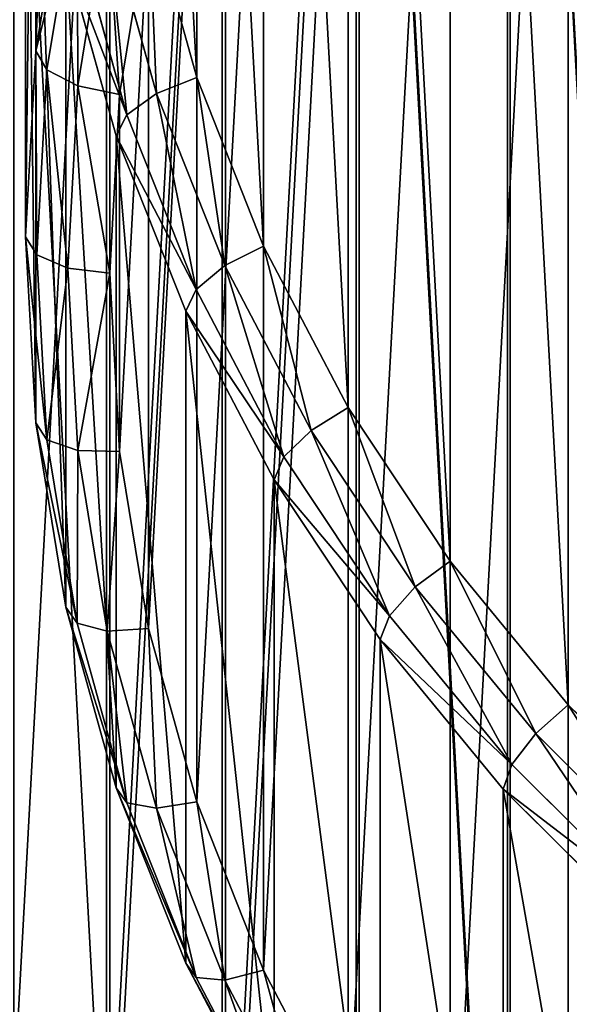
# Model space of a CAD drawing. Extents: x 61 to 680, y 107 to 1063.
# Tile 27 of 186: x 236.55 to 243.74, y 264.43 to 277.3. Entities that reach past the tile are written whole.
import ezdxf

# ---------------------------------------------------------------- set-up
doc = ezdxf.new("R2010")
doc.units = 0
doc.layers.get('0').update_dxf_attribs({"color": 13, "linetype": 'CONTINUOUS'})

# ---------------------------------------------------------------- blocks, each defined once
blk = doc.blocks.new('GROUP_1')
mesh = blk.add_polyface()
corners = [(1.001, 102.63), (1.446, 90.161), (1, 96.387), (1.45, 108.857), (2.338, 83.982), (2.344, 115.038), (3.67, 77.883), (7.455, 138.96), (5.436, 71.895), (7.627, 66.049), (14.036, 162.523), (10.231, 60.378), (13.442, 54.587), (20.372, 44.689), (15.351, 166.309), (22.061, 185.635), (32.574, 32.487), (31.499, 208.206), (42.314, 230.151), (46.71, 22.589), (54.465, 251.385), (59.3, 16.718), (67.906, 271.827), (87.382, 10.088), (82.584, 291.399), (98.444, 310.027), (89.323, 9.63), (133.698, 3.303), (99.039, 310.644), (115.426, 327.639), (119.918, 331.755), (123.776, 334.963), (128.228, 338.286), (132.849, 341.37), (137.625, 344.207), (178.462, 1.001), (142.545, 346.789), (147.593, 349.108), (152.756, 351.159), (158.02, 352.935), (163.37, 354.432), (168.791, 355.646), (174.27, 356.573), (177.105, 356.908), (179.955, 357.11), (223.252, 2.742), (182.81, 357.177), (185.666, 357.11), (188.515, 356.908), (191.351, 356.573), (196.83, 355.646), (202.251, 354.432), (207.601, 352.935), (212.865, 351.159), (218.028, 349.108), (223.076, 346.789), (227.996, 344.207), (267.702, 8.513), (232.772, 341.37), (237.393, 338.286), (241.845, 334.963), (245.703, 331.755), (250.195, 327.639), (266.581, 310.644), (267.176, 310.027), (283.037, 291.399), (272.553, 9.594), (278.523, 10.743), (284.46, 11.957), (297.715, 271.827), (290.381, 13.241), (296.287, 14.594), (302.131, 16.005), (311.155, 251.385), (313.477, 20.055), (323.307, 230.151), (318.911, 22.589), (333.046, 32.487), (334.122, 208.206), (345.261, 44.701), (343.56, 185.635), (350.27, 166.309), (348.996, 49.66), (352.188, 54.599), (351.585, 162.523), (358.166, 138.96), (352.385, 54.903), (355.389, 60.376), (357.994, 66.049), (360.184, 71.895), (363.277, 115.038), (361.951, 77.883), (363.283, 83.982), (364.171, 108.857), (364.174, 90.161), (364.62, 102.63), (364.621, 96.387)]
mesh.append_faces([[corners[k] for k in face] for face in [(0, 1, 2), (94, 95, 96)]], dxfattribs={"vtx0": -1})
mesh.append_faces([[corners[k] for k in face] for face in [(1, 3, 4), (4, 5, 6), (6, 7, 8), (8, 7, 9), (9, 10, 11), (11, 10, 12), (12, 10, 13), (13, 15, 16), (16, 18, 19), (19, 20, 21), (21, 22, 23), (23, 25, 26), (26, 25, 27), (27, 34, 35), (35, 44, 45), (45, 56, 57), (57, 65, 66), (66, 65, 67), (67, 65, 68), (68, 69, 70), (70, 69, 71), (71, 69, 72), (72, 73, 74), (74, 75, 76), (76, 75, 77), (77, 78, 79), (79, 81, 82), (82, 81, 83), (83, 85, 86), (86, 85, 87), (87, 85, 88), (88, 85, 89), (89, 90, 91), (91, 90, 92), (92, 93, 94)]], dxfattribs={"vtx0": -1, "vtx1": -1})
mesh.append_faces([[corners[k] for k in face] for face in [(1, 0, 3), (4, 3, 5), (6, 5, 7), (9, 7, 10), (13, 10, 14), (13, 14, 15), (16, 15, 17), (16, 17, 18), (19, 18, 20), (21, 20, 22), (23, 22, 24), (23, 24, 25), (27, 25, 28), (27, 28, 29), (27, 29, 30), (27, 30, 31), (27, 31, 32), (27, 32, 33), (27, 33, 34), (35, 34, 36), (35, 36, 37), (35, 37, 38), (35, 38, 39), (35, 39, 40), (35, 40, 41), (35, 41, 42), (35, 42, 43), (35, 43, 44), (45, 44, 46), (45, 46, 47), (45, 47, 48), (45, 48, 49), (45, 49, 50), (45, 50, 51), (45, 51, 52), (45, 52, 53), (45, 53, 54), (45, 54, 55), (45, 55, 56), (57, 56, 58), (57, 58, 59), (57, 59, 60), (57, 60, 61), (57, 61, 62), (57, 62, 63), (57, 63, 64), (57, 64, 65), (68, 65, 69), (72, 69, 73), (74, 73, 75), (77, 75, 78), (79, 78, 80), (79, 80, 81), (83, 81, 84), (83, 84, 85), (89, 85, 90), (92, 90, 93), (94, 93, 95)]], dxfattribs={"vtx0": -1, "vtx2": -1})
mesh = blk.add_polyface()
corners = [(1.446, 90.161, 20), (1.001, 102.63, 20), (1, 96.387, 20), (1.45, 108.857, 20), (2.338, 83.982, 20), (2.344, 115.038, 20), (3.67, 77.883, 20), (7.455, 138.96, 20), (5.436, 71.895, 20), (7.627, 66.049, 20), (14.036, 162.523, 20), (10.231, 60.378, 20), (13.442, 54.587, 20), (20.372, 44.689, 20), (15.351, 166.309, 20), (22.061, 185.635, 20), (32.574, 32.487, 20), (31.499, 208.206, 20), (42.314, 230.151, 20), (46.71, 22.589, 20), (54.465, 251.385, 20), (59.3, 16.718, 20), (67.906, 271.827, 20), (87.382, 10.088, 20), (82.584, 291.399, 20), (98.444, 310.027, 20), (89.323, 9.63, 20), (133.698, 3.303, 20), (99.039, 310.644, 20), (115.426, 327.639, 20), (119.918, 331.755, 20), (123.776, 334.963, 20), (128.228, 338.286, 20), (132.849, 341.37, 20), (137.625, 344.207, 20), (178.462, 1.001, 20), (142.545, 346.789, 20), (147.593, 349.108, 20), (152.756, 351.159, 20), (158.02, 352.935, 20), (163.37, 354.432, 20), (168.791, 355.646, 20), (174.27, 356.573, 20), (177.105, 356.908, 20), (179.955, 357.11, 20), (223.252, 2.742, 20), (182.81, 357.177, 20), (185.666, 357.11, 20), (188.515, 356.908, 20), (191.351, 356.573, 20), (196.83, 355.646, 20), (202.251, 354.432, 20), (207.601, 352.935, 20), (212.865, 351.159, 20), (218.028, 349.108, 20), (223.076, 346.789, 20), (227.996, 344.207, 20), (267.702, 8.513, 20), (232.772, 341.37, 20), (237.393, 338.286, 20), (241.845, 334.963, 20), (245.703, 331.755, 20), (250.195, 327.639, 20), (266.581, 310.644, 20), (267.176, 310.027, 20), (283.037, 291.399, 20), (272.553, 9.594, 20), (278.523, 10.743, 20), (284.46, 11.957, 20), (297.715, 271.827, 20), (290.381, 13.241, 20), (296.287, 14.594, 20), (302.131, 16.005, 20), (311.155, 251.385, 20), (313.477, 20.055, 20), (323.307, 230.151, 20), (318.911, 22.589, 20), (333.046, 32.487, 20), (334.122, 208.206, 20), (345.261, 44.701, 20), (343.56, 185.635, 20), (350.27, 166.309, 20), (348.996, 49.66, 20), (352.188, 54.599, 20), (351.585, 162.523, 20), (358.166, 138.96, 20), (352.385, 54.903, 20), (355.389, 60.376, 20), (357.994, 66.049, 20), (360.184, 71.895, 20), (363.277, 115.038, 20), (361.951, 77.883, 20), (363.283, 83.982, 20), (364.171, 108.857, 20), (364.174, 90.161, 20), (364.62, 102.63, 20), (364.621, 96.387, 20)]
mesh.append_faces([[corners[k] for k in face] for face in [(0, 1, 2), (95, 94, 96)]], dxfattribs={"vtx0": -1})
mesh.append_faces([[corners[k] for k in face] for face in [(1, 0, 3), (3, 4, 5), (5, 6, 7), (7, 9, 10), (10, 13, 14), (14, 13, 15), (15, 16, 17), (17, 16, 18), (18, 19, 20), (20, 21, 22), (22, 23, 24), (24, 23, 25), (25, 27, 28), (28, 27, 29), (29, 27, 30), (30, 27, 31), (31, 27, 32), (32, 27, 33), (33, 27, 34), (34, 35, 36), (36, 35, 37), (37, 35, 38), (38, 35, 39), (39, 35, 40), (40, 35, 41), (41, 35, 42), (42, 35, 43), (43, 35, 44), (44, 45, 46), (46, 45, 47), (47, 45, 48), (48, 45, 49), (49, 45, 50), (50, 45, 51), (51, 45, 52), (52, 45, 53), (53, 45, 54), (54, 45, 55), (55, 45, 56), (56, 57, 58), (58, 57, 59), (59, 57, 60), (60, 57, 61), (61, 57, 62), (62, 57, 63), (63, 57, 64), (64, 57, 65), (65, 68, 69), (69, 72, 73), (73, 74, 75), (75, 77, 78), (78, 79, 80), (80, 79, 81), (81, 83, 84), (84, 83, 85), (85, 89, 90), (90, 92, 93), (93, 94, 95)]], dxfattribs={"vtx0": -1, "vtx1": -1})
mesh.append_faces([[corners[k] for k in face] for face in [(3, 0, 4), (5, 4, 6), (7, 6, 8), (7, 8, 9), (10, 9, 11), (10, 11, 12), (10, 12, 13), (15, 13, 16), (18, 16, 19), (20, 19, 21), (22, 21, 23), (25, 23, 26), (25, 26, 27), (34, 27, 35), (44, 35, 45), (56, 45, 57), (65, 57, 66), (65, 66, 67), (65, 67, 68), (69, 68, 70), (69, 70, 71), (69, 71, 72), (73, 72, 74), (75, 74, 76), (75, 76, 77), (78, 77, 79), (81, 79, 82), (81, 82, 83), (85, 83, 86), (85, 86, 87), (85, 87, 88), (85, 88, 89), (90, 89, 91), (90, 91, 92), (93, 92, 94)]], dxfattribs={"vtx0": -1, "vtx2": -1})
blk = doc.blocks.new('GROUP_13')
for p, q in [((0.12, 27.45, 1), (0.48, 29.877, 1)), ((0.612, 29.851, 0.5), (0.254, 27.437, 0.5)), ((0.971, 29.78, 0.134), (0.619, 27.401, 0.134)), ((1.117, 27.352), (1.462, 29.682)), ((0, 25, 1), (0.12, 27.45, 1)), ((0.254, 27.437, 0.5), (0.12, 27.45, 1)), ((0.12, 27.45, 1), (0.12, 27.45, 19)), ((0.254, 27.437, 0.5), (0.134, 25, 0.5)), ((0.619, 27.401, 0.134), (0.254, 27.437, 0.5)), ((0.619, 27.401, 0.134), (0.501, 25, 0.134)), ((1.117, 27.352), (0.619, 27.401, 0.134)), ((1.001, 25), (1.117, 27.352)), ((0.134, 25, 0.5), (0, 25, 1)), ((0.12, 22.55, 1), (0, 25, 1)), ((0, 25, 1), (0, 25, 19)), ((0.501, 25, 0.134), (0.134, 25, 0.5)), ((0.134, 25, 0.5), (0.254, 22.563, 0.5)), ((1.001, 25), (0.501, 25, 0.134)), ((0.501, 25, 0.134), (0.619, 22.599, 0.134)), ((1.117, 22.648), (1.001, 25)), ((0.619, 22.599, 0.134), (0.254, 22.563, 0.5)), ((1.117, 22.648), (0.619, 22.599, 0.134)), ((0.619, 22.599, 0.134), (0.971, 20.22, 0.134)), ((1.462, 20.318), (1.117, 22.648)), ((0.254, 22.563, 0.5), (0.12, 22.55, 1)), ((0.48, 20.123, 1), (0.12, 22.55, 1)), ((0.12, 22.55, 1), (0.12, 22.55, 19)), ((0.254, 22.563, 0.5), (0.612, 20.149, 0.5)), ((1.462, 20.318), (0.971, 20.22, 0.134)), ((2.035, 18.034), (1.462, 20.318)), ((2.035, 18.034, 20), (1.462, 20.318, 20)), ((0.612, 20.149, 0.5), (0.48, 20.123, 1)), ((0.971, 20.22, 0.134), (0.612, 20.149, 0.5)), ((0.612, 20.149, 19.5), (1.205, 17.782, 19.5)), ((0.612, 20.149, 0.5), (1.205, 17.782, 0.5)), ((0.971, 20.22, 19.866), (1.556, 17.888, 19.866)), ((0.971, 20.22, 0.134), (1.556, 17.888, 0.134)), ((1.076, 17.743, 19), (0.48, 20.123, 19)), ((1.076, 17.743, 1), (0.48, 20.123, 1)), ((0.48, 20.123, 1), (0.48, 20.123, 19)), ((2.035, 18.034, 20), (1.556, 17.888, 19.866)), ((2.035, 18.034), (1.556, 17.888, 0.134)), ((2.828, 15.816), (2.035, 18.034)), ((2.828, 15.816, 20), (2.035, 18.034, 20)), ((1.556, 17.888, 19.866), (1.205, 17.782, 19.5)), ((1.556, 17.888, 0.134), (1.205, 17.782, 0.5)), ((1.556, 17.888, 19.866), (2.366, 15.624, 19.866)), ((1.556, 17.888, 0.134), (2.366, 15.624, 0.134)), ((1.205, 17.782, 19.5), (1.076, 17.743, 19)), ((1.205, 17.782, 0.5), (1.076, 17.743, 1)), ((1.903, 15.433, 19), (1.076, 17.743, 19)), ((1.903, 15.433, 1), (1.076, 17.743, 1)), ((1.076, 17.743, 1), (1.076, 17.743, 19)), ((1.205, 17.782, 19.5), (2.027, 15.484, 19.5)), ((1.205, 17.782, 0.5), (2.027, 15.484, 0.5)), ((2.828, 15.816, 20), (2.366, 15.624, 19.866)), ((2.828, 15.816), (2.366, 15.624, 0.134)), ((3.835, 13.687), (2.828, 15.816)), ((3.835, 13.687, 20), (2.828, 15.816, 20)), ((2.366, 15.624, 19.866), (2.027, 15.484, 19.5)), ((2.366, 15.624, 0.134), (2.027, 15.484, 0.5)), ((2.366, 15.624, 19.866), (3.393, 13.451, 19.866)), ((2.366, 15.624, 0.134), (3.393, 13.451, 0.134)), ((2.027, 15.484, 19.5), (1.903, 15.433, 19)), ((2.027, 15.484, 0.5), (1.903, 15.433, 1)), ((2.027, 15.484, 19.5), (3.07, 13.278, 19.5)), ((2.027, 15.484, 0.5), (3.07, 13.278, 0.5)), ((1.903, 15.433, 19), (2.952, 13.215, 19)), ((2.952, 13.215, 1), (1.903, 15.433, 1)), ((1.903, 15.433, 1), (1.903, 15.433, 19)), ((3.835, 13.687, 20), (3.393, 13.451, 19.866)), ((5.046, 11.667, 20), (3.835, 13.687, 20)), ((3.393, 13.451, 19.866), (3.07, 13.278, 19.5)), ((3.393, 13.451, 19.866), (4.629, 11.389, 19.866)), ((3.07, 13.278, 19.5), (2.952, 13.215, 19)), ((3.07, 13.278, 19.5), (4.325, 11.185, 19.5)), ((2.952, 13.215, 19), (4.213, 11.111, 19)), ((2.952, 13.215, 1), (2.952, 13.215, 19)), ((4.629, 11.389, 19.866), (5.046, 11.667, 20)), ((6.449, 9.775, 20), (5.046, 11.667, 20)), ((4.325, 11.185, 19.5), (4.629, 11.389, 19.866)), ((4.629, 11.389, 19.866), (6.062, 9.458, 19.866)), ((4.213, 11.111, 19), (4.325, 11.185, 19.5)), ((4.325, 11.185, 19.5), (5.778, 9.225, 19.5)), ((4.213, 11.111, 19), (5.675, 9.14, 19)), ((4.213, 11.111, 1), (4.213, 11.111, 19)), ((6.449, 9.775, 20), (6.062, 9.458, 19.866)), ((8.03, 8.03, 20), (6.449, 9.775, 20)), ((6.062, 9.458, 19.866), (5.778, 9.225, 19.5)), ((6.062, 9.458, 19.866), (7.676, 7.676, 19.866)), ((5.778, 9.225, 19.5), (5.675, 9.14, 19)), ((5.675, 9.14, 19), (7.322, 7.322, 19)), ((5.675, 9.14, 1), (5.675, 9.14, 19)), ((5.778, 9.225, 19.5), (7.417, 7.417, 19.5))]:
    blk.add_line(p, q)
mesh = blk.add_polyface()
corners = [(1.117, 27.352), (1.117, 22.648), (1.001, 25), (1.462, 29.682), (1.462, 20.318), (2.035, 31.966), (2.035, 18.034), (2.828, 34.184), (2.828, 15.816), (3.835, 36.313), (3.835, 13.687), (5.046, 38.333), (5.046, 11.667), (6.449, 40.225), (6.449, 9.775), (8.03, 41.97), (8.03, 8.03), (9.775, 43.551), (9.775, 6.449), (11.667, 44.954), (11.667, 5.046), (13.687, 46.165), (13.687, 3.835), (15.816, 47.172), (15.816, 2.828), (18.034, 47.965), (18.034, 2.035), (20.318, 48.538), (20.318, 1.462), (22.648, 48.883), (22.648, 1.117), (25, 48.999), (25, 1.001), (27.352, 48.883), (27.352, 1.117), (29.682, 48.538), (29.682, 1.462), (31.966, 47.965), (31.966, 2.035), (34.184, 47.172), (34.184, 2.828), (36.313, 46.165), (36.313, 3.835), (38.333, 44.954), (38.333, 5.046), (40.225, 43.551), (40.225, 6.449), (41.97, 41.97), (41.97, 8.03), (43.551, 40.225), (43.551, 9.775), (44.954, 38.333), (44.954, 11.667), (46.165, 36.313), (46.165, 13.687), (47.172, 34.184), (47.172, 15.816), (47.965, 31.966), (47.965, 18.034), (48.538, 29.682), (48.538, 20.318), (48.883, 27.352), (48.883, 22.648), (48.999, 25)]
mesh.append_faces([[corners[k] for k in face] for face in [(0, 1, 2), (62, 61, 63)]], dxfattribs={"vtx0": -1})
mesh.append_faces([[corners[k] for k in face] for face in [(1, 3, 4), (4, 5, 6), (6, 7, 8), (8, 9, 10), (10, 11, 12), (12, 13, 14), (14, 15, 16), (16, 17, 18), (18, 19, 20), (20, 21, 22), (22, 23, 24), (24, 25, 26), (26, 27, 28), (28, 29, 30), (30, 31, 32), (32, 33, 34), (34, 35, 36), (36, 37, 38), (38, 39, 40), (40, 41, 42), (42, 43, 44), (44, 45, 46), (46, 47, 48), (48, 49, 50), (50, 51, 52), (52, 53, 54), (54, 55, 56), (56, 57, 58), (58, 59, 60), (60, 61, 62)]], dxfattribs={"vtx0": -1, "vtx1": -1})
mesh.append_faces([[corners[k] for k in face] for face in [(1, 0, 3), (4, 3, 5), (6, 5, 7), (8, 7, 9), (10, 9, 11), (12, 11, 13), (14, 13, 15), (16, 15, 17), (18, 17, 19), (20, 19, 21), (22, 21, 23), (24, 23, 25), (26, 25, 27), (28, 27, 29), (30, 29, 31), (32, 31, 33), (34, 33, 35), (36, 35, 37), (38, 37, 39), (40, 39, 41), (42, 41, 43), (44, 43, 45), (46, 45, 47), (48, 47, 49), (50, 49, 51), (52, 51, 53), (54, 53, 55), (56, 55, 57), (58, 57, 59), (60, 59, 61)]], dxfattribs={"vtx0": -1, "vtx2": -1})
mesh = blk.add_polyface()
corners = [(1.117, 22.648, 20), (1.117, 27.352, 20), (1.001, 25, 20), (1.462, 20.318, 20), (1.462, 29.682, 20), (2.035, 18.034, 20), (2.035, 31.966, 20), (2.828, 15.816, 20), (2.828, 34.184, 20), (3.835, 13.687, 20), (3.835, 36.313, 20), (5.046, 11.667, 20), (5.046, 38.333, 20), (6.449, 9.775, 20), (6.449, 40.225, 20), (8.03, 8.03, 20), (8.03, 41.97, 20), (9.775, 6.449, 20), (9.775, 43.551, 20), (11.667, 5.046, 20), (11.667, 44.954, 20), (13.687, 3.835, 20), (13.687, 46.165, 20), (15.816, 2.828, 20), (15.816, 47.172, 20), (18.034, 2.035, 20), (18.034, 47.965, 20), (20.318, 1.462, 20), (20.318, 48.538, 20), (22.648, 1.117, 20), (22.648, 48.883, 20), (25, 1.001, 20), (25, 48.999, 20), (27.352, 1.117, 20), (27.352, 48.883, 20), (29.682, 1.462, 20), (29.682, 48.538, 20), (31.966, 2.035, 20), (31.966, 47.965, 20), (34.184, 2.828, 20), (34.184, 47.172, 20), (36.313, 3.835, 20), (36.313, 46.165, 20), (38.333, 5.046, 20), (38.333, 44.954, 20), (40.225, 6.449, 20), (40.225, 43.551, 20), (41.97, 8.03, 20), (41.97, 41.97, 20), (43.551, 9.775, 20), (43.551, 40.225, 20), (44.954, 11.667, 20), (44.954, 38.333, 20), (46.165, 13.687, 20), (46.165, 36.313, 20), (47.172, 15.816, 20), (47.172, 34.184, 20), (47.965, 18.034, 20), (47.965, 31.966, 20), (48.538, 20.318, 20), (48.538, 29.682, 20), (48.883, 22.648, 20), (48.883, 27.352, 20), (48.999, 25, 20)]
mesh.append_faces([[corners[k] for k in face] for face in [(0, 1, 2), (62, 61, 63)]], dxfattribs={"vtx0": -1})
mesh.append_faces([[corners[k] for k in face] for face in [(1, 3, 4), (4, 5, 6), (6, 7, 8), (8, 9, 10), (10, 11, 12), (12, 13, 14), (14, 15, 16), (16, 17, 18), (18, 19, 20), (20, 21, 22), (22, 23, 24), (24, 25, 26), (26, 27, 28), (28, 29, 30), (30, 31, 32), (32, 33, 34), (34, 35, 36), (36, 37, 38), (38, 39, 40), (40, 41, 42), (42, 43, 44), (44, 45, 46), (46, 47, 48), (48, 49, 50), (50, 51, 52), (52, 53, 54), (54, 55, 56), (56, 57, 58), (58, 59, 60), (60, 61, 62)]], dxfattribs={"vtx0": -1, "vtx1": -1})
mesh.append_faces([[corners[k] for k in face] for face in [(1, 0, 3), (4, 3, 5), (6, 5, 7), (8, 7, 9), (10, 9, 11), (12, 11, 13), (14, 13, 15), (16, 15, 17), (18, 17, 19), (20, 19, 21), (22, 21, 23), (24, 23, 25), (26, 25, 27), (28, 27, 29), (30, 29, 31), (32, 31, 33), (34, 33, 35), (36, 35, 37), (38, 37, 39), (40, 39, 41), (42, 41, 43), (44, 43, 45), (46, 45, 47), (48, 47, 49), (50, 49, 51), (52, 51, 53), (54, 53, 55), (56, 55, 57), (58, 57, 59), (60, 59, 61)]], dxfattribs={"vtx0": -1, "vtx2": -1})
mesh = blk.add_polyface()
corners = [(0.12, 27.45, 1), (0.612, 29.851, 0.5), (0.254, 27.437, 0.5), (0.48, 29.877, 1)]
mesh.append_faces([[corners[k] for k in face] for face in [(0, 1, 2), (1, 0, 3)]], dxfattribs={"vtx0": -1})
mesh = blk.add_polyface()
corners = [(0.48, 29.877, 19), (0.12, 27.45, 1), (0.12, 27.45, 19), (0.48, 29.877, 1)]
mesh.append_faces([[corners[k] for k in face] for face in [(0, 1, 2), (1, 0, 3)]], dxfattribs={"vtx0": -1})
mesh = blk.add_polyface()
corners = [(0.612, 29.851, 0.5), (0.619, 27.401, 0.134), (0.254, 27.437, 0.5), (0.971, 29.78, 0.134)]
mesh.append_faces([[corners[k] for k in face] for face in [(0, 1, 2), (1, 0, 3)]], dxfattribs={"vtx0": -1})
mesh = blk.add_polyface()
corners = [(0.971, 29.78, 0.134), (1.117, 27.352), (0.619, 27.401, 0.134), (1.462, 29.682)]
mesh.append_faces([[corners[k] for k in face] for face in [(0, 1, 2), (1, 0, 3)]], dxfattribs={"vtx0": -1})
mesh = blk.add_polyface()
corners = [(0.12, 27.45, 1), (0.134, 25, 0.5), (0, 25, 1), (0.254, 27.437, 0.5)]
mesh.append_faces([[corners[k] for k in face] for face in [(0, 1, 2), (1, 0, 3)]], dxfattribs={"vtx0": -1})
mesh = blk.add_polyface()
corners = [(0.12, 27.45, 19), (0, 25, 1), (0, 25, 19), (0.12, 27.45, 1)]
mesh.append_faces([[corners[k] for k in face] for face in [(0, 1, 2), (1, 0, 3)]], dxfattribs={"vtx0": -1})
mesh = blk.add_polyface()
corners = [(0.254, 27.437, 0.5), (0.501, 25, 0.134), (0.134, 25, 0.5), (0.619, 27.401, 0.134)]
mesh.append_faces([[corners[k] for k in face] for face in [(0, 1, 2), (1, 0, 3)]], dxfattribs={"vtx0": -1})
mesh = blk.add_polyface()
corners = [(0.619, 27.401, 0.134), (1.001, 25), (0.501, 25, 0.134), (1.117, 27.352)]
mesh.append_faces([[corners[k] for k in face] for face in [(0, 1, 2), (1, 0, 3)]], dxfattribs={"vtx0": -1})
mesh = blk.add_polyface()
corners = [(0, 25, 1), (0.254, 22.563, 0.5), (0.12, 22.55, 1), (0.134, 25, 0.5)]
mesh.append_faces([[corners[k] for k in face] for face in [(0, 1, 2), (1, 0, 3)]], dxfattribs={"vtx0": -1})
mesh = blk.add_polyface()
corners = [(0, 25, 19), (0.12, 22.55, 1), (0.12, 22.55, 19), (0, 25, 1)]
mesh.append_faces([[corners[k] for k in face] for face in [(0, 1, 2), (1, 0, 3)]], dxfattribs={"vtx0": -1})
mesh = blk.add_polyface()
corners = [(0.501, 25, 0.134), (0.254, 22.563, 0.5), (0.134, 25, 0.5), (0.619, 22.599, 0.134)]
mesh.append_faces([[corners[k] for k in face] for face in [(0, 1, 2), (1, 0, 3)]], dxfattribs={"vtx0": -1})
mesh = blk.add_polyface()
corners = [(1.001, 25), (0.619, 22.599, 0.134), (0.501, 25, 0.134), (1.117, 22.648)]
mesh.append_faces([[corners[k] for k in face] for face in [(0, 1, 2), (1, 0, 3)]], dxfattribs={"vtx0": -1})
mesh = blk.add_polyface()
corners = [(0.619, 22.599, 0.134), (0.612, 20.149, 0.5), (0.254, 22.563, 0.5), (0.971, 20.22, 0.134)]
mesh.append_faces([[corners[k] for k in face] for face in [(0, 1, 2), (1, 0, 3)]], dxfattribs={"vtx0": -1})
mesh = blk.add_polyface()
corners = [(1.117, 22.648), (0.971, 20.22, 0.134), (0.619, 22.599, 0.134), (1.462, 20.318)]
mesh.append_faces([[corners[k] for k in face] for face in [(0, 1, 2), (1, 0, 3)]], dxfattribs={"vtx0": -1})
mesh = blk.add_polyface()
corners = [(0.12, 22.55, 1), (0.612, 20.149, 0.5), (0.48, 20.123, 1), (0.254, 22.563, 0.5)]
mesh.append_faces([[corners[k] for k in face] for face in [(0, 1, 2), (1, 0, 3)]], dxfattribs={"vtx0": -1})
mesh = blk.add_polyface()
corners = [(0.12, 22.55, 19), (0.48, 20.123, 1), (0.48, 20.123, 19), (0.12, 22.55, 1)]
mesh.append_faces([[corners[k] for k in face] for face in [(0, 1, 2), (1, 0, 3)]], dxfattribs={"vtx0": -1})
mesh = blk.add_polyface()
corners = [(1.556, 17.888, 19.866), (1.462, 20.318, 20), (0.971, 20.22, 19.866), (2.035, 18.034, 20)]
mesh.append_faces([[corners[k] for k in face] for face in [(0, 1, 2), (1, 0, 3)]], dxfattribs={"vtx0": -1})
mesh = blk.add_polyface()
corners = [(1.462, 20.318), (1.556, 17.888, 0.134), (0.971, 20.22, 0.134), (2.035, 18.034)]
mesh.append_faces([[corners[k] for k in face] for face in [(0, 1, 2), (1, 0, 3)]], dxfattribs={"vtx0": -1})
mesh = blk.add_polyface()
corners = [(1.205, 17.782, 19.5), (0.48, 20.123, 19), (1.076, 17.743, 19), (0.612, 20.149, 19.5)]
mesh.append_faces([[corners[k] for k in face] for face in [(0, 1, 2), (1, 0, 3)]], dxfattribs={"vtx0": -1})
mesh = blk.add_polyface()
corners = [(0.48, 20.123, 1), (1.205, 17.782, 0.5), (1.076, 17.743, 1), (0.612, 20.149, 0.5)]
mesh.append_faces([[corners[k] for k in face] for face in [(0, 1, 2), (1, 0, 3)]], dxfattribs={"vtx0": -1})
mesh = blk.add_polyface()
corners = [(1.205, 17.782, 19.5), (0.971, 20.22, 19.866), (0.612, 20.149, 19.5), (1.556, 17.888, 19.866)]
mesh.append_faces([[corners[k] for k in face] for face in [(0, 1, 2), (1, 0, 3)]], dxfattribs={"vtx0": -1})
mesh = blk.add_polyface()
corners = [(0.971, 20.22, 0.134), (1.205, 17.782, 0.5), (0.612, 20.149, 0.5), (1.556, 17.888, 0.134)]
mesh.append_faces([[corners[k] for k in face] for face in [(0, 1, 2), (1, 0, 3)]], dxfattribs={"vtx0": -1})
mesh = blk.add_polyface()
corners = [(0.48, 20.123, 19), (1.076, 17.743, 1), (1.076, 17.743, 19), (0.48, 20.123, 1)]
mesh.append_faces([[corners[k] for k in face] for face in [(0, 1, 2), (1, 0, 3)]], dxfattribs={"vtx0": -1})
mesh = blk.add_polyface()
corners = [(2.366, 15.624, 19.866), (2.035, 18.034, 20), (1.556, 17.888, 19.866), (2.828, 15.816, 20)]
mesh.append_faces([[corners[k] for k in face] for face in [(0, 1, 2), (1, 0, 3)]], dxfattribs={"vtx0": -1})
mesh = blk.add_polyface()
corners = [(2.035, 18.034), (2.366, 15.624, 0.134), (1.556, 17.888, 0.134), (2.828, 15.816)]
mesh.append_faces([[corners[k] for k in face] for face in [(0, 1, 2), (1, 0, 3)]], dxfattribs={"vtx0": -1})
mesh = blk.add_polyface()
corners = [(2.027, 15.484, 19.5), (1.556, 17.888, 19.866), (1.205, 17.782, 19.5), (2.366, 15.624, 19.866)]
mesh.append_faces([[corners[k] for k in face] for face in [(0, 1, 2), (1, 0, 3)]], dxfattribs={"vtx0": -1})
mesh = blk.add_polyface()
corners = [(1.556, 17.888, 0.134), (2.027, 15.484, 0.5), (1.205, 17.782, 0.5), (2.366, 15.624, 0.134)]
mesh.append_faces([[corners[k] for k in face] for face in [(0, 1, 2), (1, 0, 3)]], dxfattribs={"vtx0": -1})
mesh = blk.add_polyface()
corners = [(2.027, 15.484, 19.5), (1.076, 17.743, 19), (1.903, 15.433, 19), (1.205, 17.782, 19.5)]
mesh.append_faces([[corners[k] for k in face] for face in [(0, 1, 2), (1, 0, 3)]], dxfattribs={"vtx0": -1})
mesh = blk.add_polyface()
corners = [(1.076, 17.743, 1), (2.027, 15.484, 0.5), (1.903, 15.433, 1), (1.205, 17.782, 0.5)]
mesh.append_faces([[corners[k] for k in face] for face in [(0, 1, 2), (1, 0, 3)]], dxfattribs={"vtx0": -1})
mesh = blk.add_polyface()
corners = [(1.076, 17.743, 19), (1.903, 15.433, 1), (1.903, 15.433, 19), (1.076, 17.743, 1)]
mesh.append_faces([[corners[k] for k in face] for face in [(0, 1, 2), (1, 0, 3)]], dxfattribs={"vtx0": -1})
mesh = blk.add_polyface()
corners = [(3.393, 13.451, 19.866), (2.828, 15.816, 20), (2.366, 15.624, 19.866), (3.835, 13.687, 20)]
mesh.append_faces([[corners[k] for k in face] for face in [(0, 1, 2), (1, 0, 3)]], dxfattribs={"vtx0": -1})
mesh = blk.add_polyface()
corners = [(2.828, 15.816), (3.393, 13.451, 0.134), (2.366, 15.624, 0.134), (3.835, 13.687)]
mesh.append_faces([[corners[k] for k in face] for face in [(0, 1, 2), (1, 0, 3)]], dxfattribs={"vtx0": -1})
mesh = blk.add_polyface()
corners = [(3.07, 13.278, 19.5), (2.366, 15.624, 19.866), (2.027, 15.484, 19.5), (3.393, 13.451, 19.866)]
mesh.append_faces([[corners[k] for k in face] for face in [(0, 1, 2), (1, 0, 3)]], dxfattribs={"vtx0": -1})
mesh = blk.add_polyface()
corners = [(2.366, 15.624, 0.134), (3.07, 13.278, 0.5), (2.027, 15.484, 0.5), (3.393, 13.451, 0.134)]
mesh.append_faces([[corners[k] for k in face] for face in [(0, 1, 2), (1, 0, 3)]], dxfattribs={"vtx0": -1})
mesh = blk.add_polyface()
corners = [(3.07, 13.278, 19.5), (1.903, 15.433, 19), (2.952, 13.215, 19), (2.027, 15.484, 19.5)]
mesh.append_faces([[corners[k] for k in face] for face in [(0, 1, 2), (1, 0, 3)]], dxfattribs={"vtx0": -1})
mesh = blk.add_polyface()
corners = [(1.903, 15.433, 1), (3.07, 13.278, 0.5), (2.952, 13.215, 1), (2.027, 15.484, 0.5)]
mesh.append_faces([[corners[k] for k in face] for face in [(0, 1, 2), (1, 0, 3)]], dxfattribs={"vtx0": -1})
mesh = blk.add_polyface()
corners = [(1.903, 15.433, 19), (2.952, 13.215, 1), (2.952, 13.215, 19), (1.903, 15.433, 1)]
mesh.append_faces([[corners[k] for k in face] for face in [(0, 1, 2), (1, 0, 3)]], dxfattribs={"vtx0": -1})
mesh = blk.add_polyface()
corners = [(4.629, 11.389, 19.866), (3.835, 13.687, 20), (3.393, 13.451, 19.866), (5.046, 11.667, 20)]
mesh.append_faces([[corners[k] for k in face] for face in [(0, 1, 2), (1, 0, 3)]], dxfattribs={"vtx0": -1})
mesh = blk.add_polyface()
corners = [(4.325, 11.185, 19.5), (3.393, 13.451, 19.866), (3.07, 13.278, 19.5), (4.629, 11.389, 19.866)]
mesh.append_faces([[corners[k] for k in face] for face in [(0, 1, 2), (1, 0, 3)]], dxfattribs={"vtx0": -1})
mesh = blk.add_polyface()
corners = [(4.325, 11.185, 19.5), (2.952, 13.215, 19), (4.213, 11.111, 19), (3.07, 13.278, 19.5)]
mesh.append_faces([[corners[k] for k in face] for face in [(0, 1, 2), (1, 0, 3)]], dxfattribs={"vtx0": -1})
mesh = blk.add_polyface()
corners = [(2.952, 13.215, 19), (4.213, 11.111, 1), (4.213, 11.111, 19), (2.952, 13.215, 1)]
mesh.append_faces([[corners[k] for k in face] for face in [(0, 1, 2), (1, 0, 3)]], dxfattribs={"vtx0": -1})
mesh = blk.add_polyface()
corners = [(6.062, 9.458, 19.866), (5.046, 11.667, 20), (4.629, 11.389, 19.866), (6.449, 9.775, 20)]
mesh.append_faces([[corners[k] for k in face] for face in [(0, 1, 2), (1, 0, 3)]], dxfattribs={"vtx0": -1})
mesh = blk.add_polyface()
corners = [(5.778, 9.225, 19.5), (4.629, 11.389, 19.866), (4.325, 11.185, 19.5), (6.062, 9.458, 19.866)]
mesh.append_faces([[corners[k] for k in face] for face in [(0, 1, 2), (1, 0, 3)]], dxfattribs={"vtx0": -1})
mesh = blk.add_polyface()
corners = [(5.778, 9.225, 19.5), (4.213, 11.111, 19), (5.675, 9.14, 19), (4.325, 11.185, 19.5)]
mesh.append_faces([[corners[k] for k in face] for face in [(0, 1, 2), (1, 0, 3)]], dxfattribs={"vtx0": -1})
mesh = blk.add_polyface()
corners = [(4.213, 11.111, 19), (5.675, 9.14, 1), (5.675, 9.14, 19), (4.213, 11.111, 1)]
mesh.append_faces([[corners[k] for k in face] for face in [(0, 1, 2), (1, 0, 3)]], dxfattribs={"vtx0": -1})
mesh = blk.add_polyface()
corners = [(7.676, 7.676, 19.866), (6.449, 9.775, 20), (6.062, 9.458, 19.866), (8.03, 8.03, 20)]
mesh.append_faces([[corners[k] for k in face] for face in [(0, 1, 2), (1, 0, 3)]], dxfattribs={"vtx0": -1})
mesh = blk.add_polyface()
corners = [(7.417, 7.417, 19.5), (6.062, 9.458, 19.866), (5.778, 9.225, 19.5), (7.676, 7.676, 19.866)]
mesh.append_faces([[corners[k] for k in face] for face in [(0, 1, 2), (1, 0, 3)]], dxfattribs={"vtx0": -1})
mesh = blk.add_polyface()
corners = [(7.417, 7.417, 19.5), (5.675, 9.14, 19), (7.322, 7.322, 19), (5.778, 9.225, 19.5)]
mesh.append_faces([[corners[k] for k in face] for face in [(0, 1, 2), (1, 0, 3)]], dxfattribs={"vtx0": -1})
mesh = blk.add_polyface()
corners = [(5.675, 9.14, 19), (7.322, 7.322, 1), (7.322, 7.322, 19), (5.675, 9.14, 1)]
mesh.append_faces([[corners[k] for k in face] for face in [(0, 1, 2), (1, 0, 3)]], dxfattribs={"vtx0": -1})
blk = doc.blocks.new('GROUP_5')
for centre, radius in [((84.8421, 84.8421), 76.3579), ((84.8421, 84.8421, 134.7368), 54.7368)]:
    blk.add_circle(centre, radius)
mesh = blk.add_polyface()
corners = [(62.2361, 82.6156, 160), (62.2361, 87.0686, 160), (62.1267, 84.8421, 160), (62.5632, 80.4106, 160), (62.5632, 89.2737, 160), (63.1048, 91.436, 160), (63.1048, 78.2482, 160), (63.8558, 76.1493, 160), (63.8558, 93.5349, 160), (64.8089, 74.1341, 160), (64.8089, 95.5501, 160), (65.9549, 97.4621, 160), (65.9549, 72.2221, 160), (67.2829, 99.2526, 160), (67.2829, 70.4316, 160), (68.7799, 68.7799, 160), (68.7799, 100.9043, 160), (70.4316, 67.2829, 160), (70.4316, 102.4013, 160), (72.2221, 103.7293, 160), (72.2221, 65.9549, 160), (74.1341, 64.8089, 160), (74.1341, 104.8753, 160), (76.1493, 105.8284, 160), (76.1493, 63.8558, 160), (78.2482, 106.5794, 160), (78.2482, 63.1048, 160), (80.4106, 62.5632, 160), (80.4106, 107.121, 160), (82.6156, 107.4481, 160), (82.6156, 62.2361, 160), (84.8421, 62.1267, 160), (84.8421, 107.5575, 160), (87.0686, 62.2361, 160), (87.0686, 107.4481, 160), (89.2737, 62.5632, 160), (89.2737, 107.121, 160), (91.436, 63.1048, 160), (91.436, 106.5794, 160), (93.5349, 105.8284, 160), (93.5349, 63.8558, 160), (95.5501, 64.8089, 160), (95.5501, 104.8753, 160), (97.4621, 65.9549, 160), (97.4621, 103.7293, 160), (99.2526, 67.2829, 160), (99.2526, 102.4013, 160), (100.9043, 100.9043, 160), (100.9043, 68.7799, 160), (102.4013, 70.4316, 160), (102.4013, 99.2526, 160), (103.7293, 97.4621, 160), (103.7293, 72.2221, 160), (104.8753, 74.1341, 160), (104.8753, 95.5501, 160), (105.8284, 76.1493, 160), (105.8284, 93.5349, 160), (106.5794, 91.436, 160), (106.5794, 78.2482, 160), (107.121, 89.2737, 160), (107.121, 80.4106, 160), (107.4481, 82.6156, 160), (107.4481, 87.0686, 160), (107.5575, 84.8421, 160)]
mesh.append_faces([[corners[k] for k in face] for face in [(0, 1, 2), (62, 61, 63)]], dxfattribs={"vtx0": -1})
mesh.append_faces([[corners[k] for k in face] for face in [(1, 3, 4), (4, 3, 5), (5, 7, 8), (8, 9, 10), (10, 9, 11), (11, 12, 13), (13, 15, 16), (16, 17, 18), (18, 17, 19), (19, 21, 22), (22, 21, 23), (23, 24, 25), (25, 27, 28), (28, 27, 29), (29, 31, 32), (32, 33, 34), (34, 35, 36), (36, 37, 38), (38, 37, 39), (39, 41, 42), (42, 43, 44), (44, 45, 46), (46, 45, 47), (47, 49, 50), (50, 49, 51), (51, 53, 54), (54, 55, 56), (56, 55, 57), (57, 58, 59), (59, 61, 62)]], dxfattribs={"vtx0": -1, "vtx1": -1})
mesh.append_faces([[corners[k] for k in face] for face in [(1, 0, 3), (5, 3, 6), (5, 6, 7), (8, 7, 9), (11, 9, 12), (13, 12, 14), (13, 14, 15), (16, 15, 17), (19, 17, 20), (19, 20, 21), (23, 21, 24), (25, 24, 26), (25, 26, 27), (29, 27, 30), (29, 30, 31), (32, 31, 33), (34, 33, 35), (36, 35, 37), (39, 37, 40), (39, 40, 41), (42, 41, 43), (44, 43, 45), (47, 45, 48), (47, 48, 49), (51, 49, 52), (51, 52, 53), (54, 53, 55), (57, 55, 58), (59, 58, 60), (59, 60, 61)]], dxfattribs={"vtx0": -1, "vtx2": -1})
mesh = blk.add_polyface()
corners = [(62.2752, 87.0647, 159.0909), (62.2752, 82.6195, 159.0909), (62.1661, 84.8421, 159.0909), (62.6018, 89.266, 159.0909), (62.6018, 80.4182, 159.0909), (63.1425, 91.4246, 159.0909), (63.1425, 78.2596, 159.0909), (63.8922, 93.5199, 159.0909), (63.8922, 76.1644, 159.0909), (64.8436, 95.5315, 159.0909), (64.8436, 74.1527, 159.0909), (65.9877, 97.4402, 159.0909), (65.9877, 72.244, 159.0909), (67.3133, 99.2276, 159.0909), (67.3133, 70.4566, 159.0909), (68.8077, 68.8077, 159.0909), (68.8077, 100.8765, 159.0909), (70.4566, 67.3133, 159.0909), (70.4566, 102.3709, 159.0909), (72.244, 103.6966, 159.0909), (72.244, 65.9877, 159.0909), (74.1527, 64.8436, 159.0909), (74.1527, 104.8406, 159.0909), (76.1644, 105.792, 159.0909), (76.1644, 63.8922, 159.0909), (78.2596, 106.5417, 159.0909), (78.2596, 63.1425, 159.0909), (80.4182, 62.6018, 159.0909), (80.4182, 107.0824, 159.0909), (82.6195, 107.409, 159.0909), (82.6195, 62.2752, 159.0909), (84.8421, 62.1661, 159.0909), (84.8421, 107.5182, 159.0909), (87.0647, 107.409, 159.0909), (87.0647, 62.2752, 159.0909), (89.266, 107.0824, 159.0909), (89.266, 62.6018, 159.0909), (91.4246, 63.1425, 159.0909), (91.4246, 106.5417, 159.0909), (93.5199, 105.792, 159.0909), (93.5199, 63.8922, 159.0909), (95.5315, 64.8436, 159.0909), (95.5315, 104.8406, 159.0909), (97.4402, 65.9877, 159.0909), (97.4402, 103.6966, 159.0909), (99.2276, 102.3709, 159.0909), (99.2276, 67.3133, 159.0909), (100.8765, 100.8765, 159.0909), (100.8765, 68.8077, 159.0909), (102.3709, 70.4566, 159.0909), (102.3709, 99.2276, 159.0909), (103.6966, 97.4402, 159.0909), (103.6966, 72.244, 159.0909), (104.8406, 74.1527, 159.0909), (104.8406, 95.5315, 159.0909), (105.792, 76.1644, 159.0909), (105.792, 93.5199, 159.0909), (106.5417, 91.4246, 159.0909), (106.5417, 78.2596, 159.0909), (107.0824, 89.266, 159.0909), (107.0824, 80.4182, 159.0909), (107.409, 87.0647, 159.0909), (107.409, 82.6195, 159.0909), (107.5182, 84.8421, 159.0909)]
mesh.append_faces([[corners[k] for k in face] for face in [(0, 1, 2), (62, 61, 63)]], dxfattribs={"vtx0": -1})
mesh.append_faces([[corners[k] for k in face] for face in [(1, 3, 4), (4, 5, 6), (6, 7, 8), (8, 9, 10), (10, 11, 12), (12, 13, 14), (14, 13, 15), (15, 16, 17), (17, 19, 20), (20, 19, 21), (21, 23, 24), (24, 25, 26), (26, 25, 27), (27, 29, 30), (30, 29, 31), (31, 33, 34), (34, 35, 36), (36, 35, 37), (37, 39, 40), (40, 39, 41), (41, 42, 43), (43, 45, 46), (46, 47, 48), (48, 47, 49), (49, 51, 52), (52, 51, 53), (53, 54, 55), (55, 57, 58), (58, 59, 60), (60, 61, 62)]], dxfattribs={"vtx0": -1, "vtx1": -1})
mesh.append_faces([[corners[k] for k in face] for face in [(1, 0, 3), (4, 3, 5), (6, 5, 7), (8, 7, 9), (10, 9, 11), (12, 11, 13), (15, 13, 16), (17, 16, 18), (17, 18, 19), (21, 19, 22), (21, 22, 23), (24, 23, 25), (27, 25, 28), (27, 28, 29), (31, 29, 32), (31, 32, 33), (34, 33, 35), (37, 35, 38), (37, 38, 39), (41, 39, 42), (43, 42, 44), (43, 44, 45), (46, 45, 47), (49, 47, 50), (49, 50, 51), (53, 51, 54), (55, 54, 56), (55, 56, 57), (58, 57, 59), (60, 59, 61)]], dxfattribs={"vtx0": -1, "vtx2": -1})
blk = doc.blocks.new('GROUP_14')
at = {"xscale": 1.2, "yscale": 1.199999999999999}
blk.add_blockref('GROUP_5', (0, 0), dxfattribs=at)
blk.add_blockref('GROUP_13', (76.811, 76.811, 160))
blk = doc.blocks.new('GROUP_9')
blk.add_blockref('GROUP_1', (9.172, 122.317, 500.5))
at = {"extrusion": (0, 0.430511, 0.902585), "xscale": 1.1, "yscale": 1.1, "zscale": 1.1, "rotation": 180}
blk.add_blockref('GROUP_14', (-79.228, 613.189, 1262.098), dxfattribs=at)

msp = doc.modelspace()

# ---------------------------------------------------------------- block references
msp.add_blockref('GROUP_9', (72.909, 107.246, -0.5))

doc.saveas('drawing.dxf')
